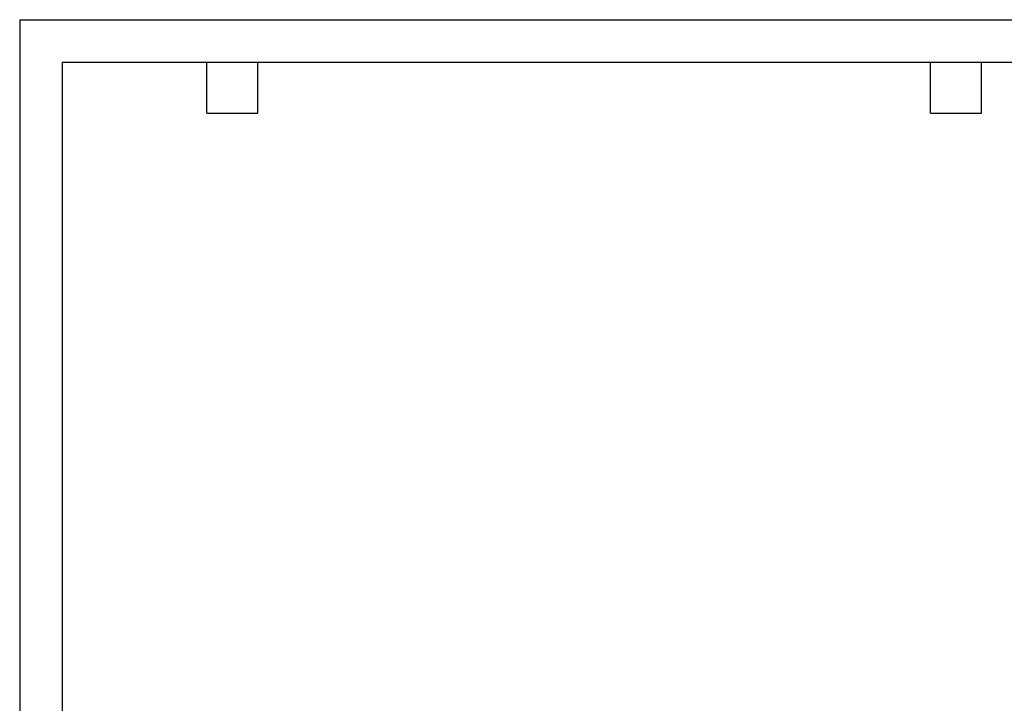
# Model space of a CAD drawing. Header units: inches. Extents: x 0 to 55, y 0 to 42.5.
# Tile 6 of 18: x 0 to 28.9, y 22.4 to 42.5. Entities that reach past the tile are written whole.
import ezdxf

# ---------------------------------------------------------------- set-up
doc = ezdxf.new("R2010")
doc.units = ezdxf.units.IN
doc.header["$LTSCALE"] = 5
doc.header["$MEASUREMENT"] = 0
doc.layers.add('TEXT', color=140, linetype='Continuous', lineweight=25)

msp = doc.modelspace()

# ---------------------------------------------------------------- linework, layer by layer
at = {"color": 7, "linetype": 'Continuous'}
for q in [(0.0005, 0.0005), (55.0005, 42.5005)]:
    msp.add_line((0.0005, 42.5005), q, dxfattribs=at)
at = {"layer": 'TEXT'}
for p, q in [((1.25, 41.25), (53.75, 41.25)), ((1.25, 41.25), (1.25, 1.25)), ((5.5, 39.75), (5.5, 41.25)), ((7, 39.75), (7, 41.25)), ((26.75, 39.75), (26.75, 41.25)), ((28.25, 39.75), (28.25, 41.25)), ((5.5, 39.75), (7, 39.75)), ((26.75, 39.75), (28.25, 39.75))]:
    msp.add_line(p, q, dxfattribs=at)

doc.saveas('drawing.dxf')
